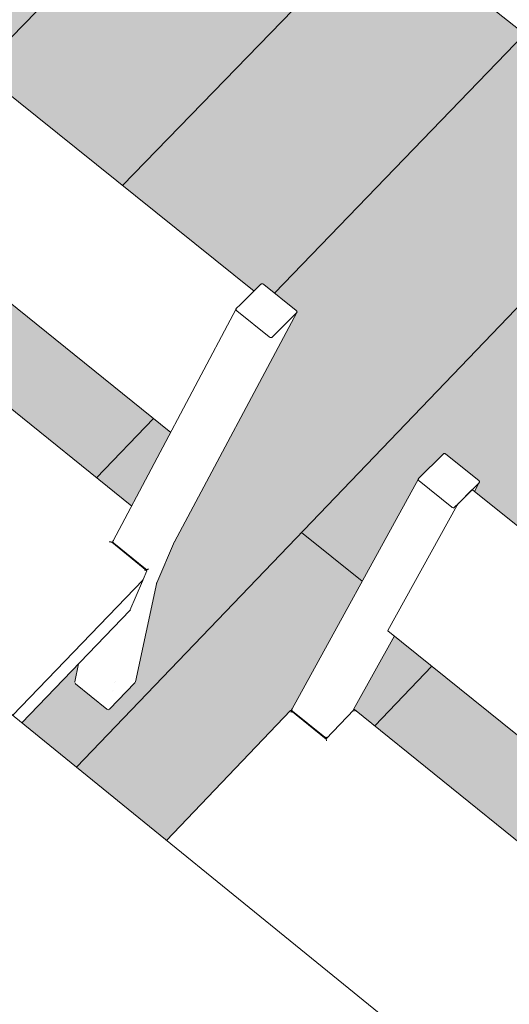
# Model space of a CAD drawing. Header units: centimetres. Extents: x 1151.07 to 1152.71, y 1902.53 to 1904.06.
# Tile 37 of 65: x 1152.1205 to 1152.1844, y 1903.2239 to 1903.3525. Entities that reach past the tile are written whole.
import ezdxf

# ---------------------------------------------------------------- set-up
doc = ezdxf.new("R2010")
doc.units = ezdxf.units.CM
for name, color, linetype, lineweight in [('Meble', 7, 'Continuous', 9), ('Stropy', 7, 'Continuous', 9), ('Wzór powierzchni', 7, 'Continuous', 9), ('Wzór powierzchni-1', 250, 'Continuous', 9), ('Wzór powierzchni-7', 9, 'Continuous', 9)]:
    doc.layers.add(name, color=color, linetype=linetype, lineweight=lineweight)
doc.layers.add('Wzór powierzchni-2', color=7, linetype='Continuous', lineweight=9, true_color=0xedebe7)

# ---------------------------------------------------------------- blocks, each defined once
blk = doc.blocks.new('FP_8-Aksono Kopia 1')
at = {"layer": 'Wzór powierzchni-2'}
h = blk.add_hatch(color=256, dxfattribs=at)
h.paths.add_polyline_path([(1152.18047, 1903.00093), (1152.20389, 1903.04115), (1152.17427, 1903.0658), (1152.16289, 1903.04503), (1152.15949, 1903.04141), (1152.1593, 1903.04144), (1152.15924, 1903.04147), (1152.15598, 1903.0442), (1152.14417, 1903.03142), (1152.17245, 1903.00766)])
h.paths.add_polyline_path([(1152.17072, 1903.06216), (1152.17085, 1903.06223), (1152.17065, 1903.06216), (1152.17068, 1903.06216)])
h.paths.add_polyline_path([(1152.09835, 1903.07461), (1152.12356, 1903.10144), (1152.12365, 1903.10136), (1152.12366, 1903.10167), (1152.12695, 1903.10518), (1152.10659, 1903.12213), (1152.09767, 1903.10299), (1152.09412, 1903.09928), (1152.09394, 1903.09931), (1152.09388, 1903.09935), (1152.08961, 1903.10297), (1152.07607, 1903.0886), (1152.09031, 1903.07664), (1152.09325, 1903.07988), (1152.09364, 1903.0799), (1152.09802, 1903.07623), (1152.09802, 1903.07573), (1152.09781, 1903.07505), (1152.09805, 1903.07485)])
h.paths.add_polyline_path([(1152.12814, 1903.09763), (1152.12807, 1903.09767), (1152.12813, 1903.09763)])
h.paths.add_polyline_path([(1152.10409, 1903.12088), (1152.10422, 1903.12095), (1152.10403, 1903.12088), (1152.10406, 1903.12088)])
h.paths.add_polyline_path([(1152.02687, 1903.13131), (1152.027, 1903.13153), (1152.02706, 1903.13146), (1152.02712, 1903.13158), (1152.02716, 1903.13162), (1152.02676, 1903.13155), (1152.02682, 1903.13156), (1152.02687, 1903.13132)])
h.paths.add_polyline_path([(1152.03252, 1903.13314), (1152.05764, 1903.15935), (1152.05766, 1903.15938), (1152.05775, 1903.15941), (1152.05782, 1903.15938), (1152.05783, 1903.15969), (1152.05944, 1903.16137), (1152.03979, 1903.17772), (1152.03187, 1903.1578), (1152.02841, 1903.15425), (1152.02822, 1903.15427), (1152.02817, 1903.15431), (1152.02397, 1903.15791), (1152.02399, 1903.15804), (1152.0252, 1903.16117), (1152.00933, 1903.14464), (1152.02211, 1903.13392), (1152.02231, 1903.13495), (1152.02234, 1903.13495), (1152.02241, 1903.13521), (1152.02243, 1903.13521), (1152.02247, 1903.13561), (1152.02607, 1903.13954), (1152.02646, 1903.13956), (1152.03076, 1903.13595), (1152.03076, 1903.13542), (1152.03062, 1903.13473), (1152.03079, 1903.13459)])
h.paths.add_polyline_path([(1152.26753, 1903.14128), (1152.28255, 1903.15759), (1152.27022, 1903.16757), (1152.26593, 1903.15705), (1152.26255, 1903.15344), (1152.26246, 1903.1534), (1152.26226, 1903.15347), (1152.25901, 1903.15611), (1152.25484, 1903.15159), (1152.25709, 1903.14977)])
h.paths.add_polyline_path([(1152.26285, 1903.15401), (1152.26286, 1903.15419), (1152.26285, 1903.15417)])
h.paths.add_polyline_path([(1152.26307, 1903.15477), (1152.26324, 1903.15498), (1152.26316, 1903.1549)])
h.paths.add_polyline_path([(1152.06224, 1903.15573), (1152.06217, 1903.15577), (1152.06223, 1903.15573)])
h.paths.add_polyline_path([(1152.26708, 1903.16459), (1152.26718, 1903.1647), (1152.26712, 1903.16475), (1152.26707, 1903.1646)])
h.paths.add_polyline_path([(1152.03713, 1903.17663), (1152.03726, 1903.1767), (1152.03707, 1903.17664), (1152.0371, 1903.17663)])
h.paths.add_polyline_path([(1151.95929, 1903.18805), (1151.95941, 1903.1882), (1151.95942, 1903.18809), (1151.95952, 1903.18831), (1151.95956, 1903.18836), (1151.95918, 1903.18831), (1151.95924, 1903.18828), (1151.95929, 1903.18806)])
h.paths.add_polyline_path([(1152.12791, 1903.26691), (1152.12796, 1903.26677), (1152.12795, 1903.26693)])
h.paths.add_polyline_path([(1151.96629, 1903.18868), (1151.96849, 1903.19094), (1151.9669, 1903.19232), (1151.9669, 1903.19247), (1151.98067, 1903.23363), (1151.98075, 1903.23357), (1151.98072, 1903.23387), (1151.98306, 1903.23626), (1151.96501, 1903.25125), (1151.95405, 1903.23973), (1151.95285, 1903.23853), (1151.95271, 1903.23847), (1151.9524, 1903.23864), (1151.94851, 1903.24188), (1151.94842, 1903.24205), (1151.94855, 1903.24228), (1151.94937, 1903.24315), (1151.95021, 1903.24404), (1151.96055, 1903.25519), (1151.96219, 1903.26019), (1151.96221, 1903.2602), (1151.96222, 1903.26103), (1151.96229, 1903.26312), (1151.96259, 1903.27178), (1151.96275, 1903.27683), (1151.96278, 1903.27786), (1151.96298, 1903.28283), (1151.96318, 1903.28923), (1151.96325, 1903.28985), (1151.96678, 1903.29343), (1151.96719, 1903.29343), (1151.96832, 1903.29268), (1151.99783, 1903.32254), (1151.99802, 1903.32499), (1152.00151, 1903.32853), (1152.00193, 1903.32853), (1152.00608, 1903.3255), (1152.00609, 1903.32494), (1152.00442, 1903.29497), (1152.00456, 1903.29503), (1152.02455, 1903.27861), (1152.05364, 1903.30826), (1152.05367, 1903.3083), (1152.05374, 1903.30833), (1152.05381, 1903.3083), (1152.05378, 1903.30857), (1152.05724, 1903.3121), (1152.05762, 1903.3121), (1152.0618, 1903.30871), (1152.06189, 1903.30836), (1152.06202, 1903.30841), (1152.07365, 1903.29896), (1152.09159, 1903.3173), (1152.09162, 1903.31735), (1152.09189, 1903.3179), (1152.09229, 1903.31871), (1152.09753, 1903.32919), (1152.09797, 1903.33011), (1152.09869, 1903.33154), (1152.09942, 1903.333), (1152.10699, 1903.34808), (1152.10705, 1903.34808), (1152.10706, 1903.34836), (1152.11024, 1903.35142), (1152.1106, 1903.35141), (1152.11481, 1903.34799), (1152.11481, 1903.34762), (1152.11429, 1903.34659), (1152.15109, 1903.31707), (1152.15196, 1903.31792), (1152.15232, 1903.31791), (1152.15657, 1903.3145), (1152.15657, 1903.31408), (1152.14066, 1903.28423), (1152.13831, 1903.27888), (1152.13552, 1903.26588), (1152.1321, 1903.26238), (1152.13198, 1903.26237), (1152.13184, 1903.26242), (1152.12772, 1903.26579), (1152.12765, 1903.2659), (1152.12812, 1903.26833), (1152.12075, 1903.26065), (1152.13965, 1903.24528), (1152.15614, 1903.26263), (1152.1566, 1903.2635), (1152.15821, 1903.26646), (1152.16572, 1903.28012), (1152.16655, 1903.28165), (1152.16681, 1903.28212), (1152.1725, 1903.29238), (1152.17258, 1903.29233), (1152.1726, 1903.29262), (1152.17575, 1903.29574), (1152.17611, 1903.29573), (1152.18039, 1903.2923), (1152.18044, 1903.29197), (1152.17983, 1903.29087), (1152.21732, 1903.26078), (1152.21818, 1903.26166), (1152.21855, 1903.26164), (1152.22287, 1903.25817), (1152.22292, 1903.25785), (1152.20573, 1903.22857), (1152.20312, 1903.22339), (1152.19937, 1903.21106), (1152.19596, 1903.2075), (1152.19589, 1903.20747), (1152.1957, 1903.20754), (1152.19144, 1903.21104), (1152.18723, 1903.20658), (1152.20675, 1903.1907), (1152.22307, 1903.20802), (1152.22312, 1903.20812), (1152.22368, 1903.20913), (1152.22517, 1903.2116), (1152.22873, 1903.21748), (1152.22894, 1903.21777), (1152.22984, 1903.21931), (1152.23004, 1903.2196), (1152.23094, 1903.22114), (1152.23115, 1903.22143), (1152.23221, 1903.22325), (1152.2324, 1903.22356), (1152.24085, 1903.23742), (1152.24094, 1903.23737), (1152.24095, 1903.23767), (1152.24407, 1903.24086), (1152.24444, 1903.24085), (1152.24879, 1903.23735), (1152.24885, 1903.23702), (1152.24819, 1903.23595), (1152.26669, 1903.22108), (1152.27153, 1903.22987), (1152.29993, 1903.26031), (1152.06728, 1903.44535), (1152.02634, 1903.40429), (1152.02566, 1903.40222), (1152.01921, 1903.39575), (1152.01849, 1903.39634), (1152.01849, 1903.39642), (1151.87766, 1903.25521), (1151.95473, 1903.19052), (1151.95479, 1903.19134), (1151.95489, 1903.19189), (1151.95492, 1903.19178), (1151.95495, 1903.19229), (1151.95855, 1903.19617), (1151.95893, 1903.19619), (1151.96315, 1903.19264), (1151.96315, 1903.19203), (1151.96308, 1903.19138), (1151.96559, 1903.18928)])
h.paths.add_polyline_path([(1152.25084, 1903.1923), (1152.25615, 1903.20194), (1152.23692, 1903.21746), (1152.23129, 1903.20811), (1152.23151, 1903.20794), (1152.2502, 1903.19282)])
h.paths.add_polyline_path([(1151.97753, 1903.20023), (1151.99146, 1903.21446), (1151.9915, 1903.21448), (1151.99157, 1903.21451), (1151.99164, 1903.21452), (1151.99161, 1903.21475), (1151.99326, 1903.21644), (1151.98527, 1903.22302), (1151.97948, 1903.20596)])
h.paths.add_polyline_path([(1152.22776, 1903.20439), (1152.22781, 1903.20442), (1152.22778, 1903.20442)])
h.paths.add_polyline_path([(1152.22771, 1903.20436), (1152.22781, 1903.20448), (1152.22772, 1903.20438)])
h.paths.add_polyline_path([(1152.19623, 1903.20811), (1152.19623, 1903.20831), (1152.19621, 1903.20828)])
h.paths.add_polyline_path([(1151.99598, 1903.21089), (1151.99602, 1903.21097), (1151.99592, 1903.2109), (1151.99598, 1903.21089)])
h.paths.add_polyline_path([(1152.22883, 1903.21758), (1152.22897, 1903.21789), (1152.22888, 1903.21766)])
h.paths.add_polyline_path([(1152.19955, 1903.21933), (1152.19964, 1903.21944), (1152.19958, 1903.21944), (1152.19955, 1903.21935)])
h.paths.add_polyline_path([(1152.22994, 1903.21941), (1152.23008, 1903.21972), (1152.22998, 1903.21949)])
h.paths.add_polyline_path([(1152.19961, 1903.21953), (1152.19966, 1903.21976), (1152.19961, 1903.21972), (1152.19961, 1903.21967)])
h.paths.add_polyline_path([(1152.23105, 1903.22124), (1152.23119, 1903.22156), (1152.23109, 1903.22133)])
h.paths.add_polyline_path([(1152.23327, 1903.22491), (1152.23337, 1903.22517), (1152.23337, 1903.22512)])
h.paths.add_polyline_path([(1152.20232, 1903.22498), (1152.20236, 1903.22502), (1152.20234, 1903.22501)])
h.paths.add_polyline_path([(1152.20227, 1903.22496), (1152.20235, 1903.22506), (1152.20228, 1903.22498)])
h.paths.add_polyline_path([(1152.2355, 1903.2286), (1152.23564, 1903.22892), (1152.23554, 1903.22869)])
h.paths.add_polyline_path([(1151.98514, 1903.22997), (1151.98518, 1903.23004), (1151.98507, 1903.22997), (1151.98514, 1903.22997)])
h.paths.add_polyline_path([(1152.23662, 1903.23045), (1152.23673, 1903.23072), (1152.23673, 1903.23067)])
h.paths.add_polyline_path([(1152.20028, 1903.23319), (1152.20531, 1903.24183), (1152.20552, 1903.24212), (1152.20573, 1903.24263), (1152.16937, 1903.27197), (1152.16412, 1903.26236), (1152.16421, 1903.26236), (1152.2002, 1903.23325)])
h.paths.add_polyline_path([(1152.24539, 1903.2333), (1152.24567, 1903.23377), (1152.24547, 1903.23371), (1152.24558, 1903.23371), (1152.24541, 1903.23335), (1152.24539, 1903.23332)])
h.paths.add_polyline_path([(1152.23886, 1903.23417), (1152.23901, 1903.23449), (1152.23891, 1903.23426)])
h.paths.add_polyline_path([(1152.20326, 1903.23824), (1152.20345, 1903.23864), (1152.2033, 1903.23832)])
h.paths.add_polyline_path([(1151.95327, 1903.23906), (1151.95388, 1903.23959), (1151.95346, 1903.23923), (1151.95335, 1903.23913)])
h.paths.add_polyline_path([(1152.20434, 1903.24008), (1152.20447, 1903.24039), (1152.20438, 1903.24016)])
h.paths.add_polyline_path([(1151.95492, 1903.24076), (1151.9554, 1903.2412), (1151.95615, 1903.24203), (1151.95608, 1903.24203), (1151.95579, 1903.24165), (1151.95507, 1903.2409)])
h.paths.add_polyline_path([(1152.20541, 1903.24193), (1152.20555, 1903.24224), (1152.20546, 1903.24202)])
h.paths.add_polyline_path([(1151.96405, 1903.25044), (1151.96455, 1903.2509), (1151.96417, 1903.25056)])
h.paths.add_polyline_path([(1152.21946, 1903.25415), (1152.21974, 1903.25462), (1152.21965, 1903.25456), (1152.21954, 1903.25429), (1152.21947, 1903.25416)])
h.paths.add_polyline_path([(1152.16061, 1903.25874), (1152.16072, 1903.2589), (1152.16063, 1903.25877)])
h.paths.add_polyline_path([(1152.16056, 1903.25872), (1152.16064, 1903.2588), (1152.16057, 1903.25874)])
h.paths.add_polyline_path([(1152.13257, 1903.26466), (1152.1327, 1903.26484), (1152.13263, 1903.26482), (1152.13258, 1903.26469)])
h.paths.add_polyline_path([(1152.13284, 1903.26543), (1152.13279, 1903.2655), (1152.13282, 1903.26544), (1152.13284, 1903.26543)])
h.paths.add_polyline_path([(1152.13284, 1903.26573), (1152.13296, 1903.26604), (1152.1329, 1903.26603), (1152.13288, 1903.26593)])
h.paths.add_polyline_path([(1151.9706, 1903.26888), (1151.99629, 1903.29488), (1151.99632, 1903.29491), (1151.9964, 1903.29493), (1151.99643, 1903.29493), (1151.99645, 1903.29577), (1151.99655, 1903.29764), (1151.99668, 1903.30129), (1151.97084, 1903.27504), (1151.9706, 1903.269)])
h.paths.add_polyline_path([(1152.13719, 1903.28069), (1152.13726, 1903.28076), (1152.1372, 1903.28071)])
h.paths.add_polyline_path([(1152.13724, 1903.28071), (1152.13728, 1903.28075), (1152.13726, 1903.28074)])
h.paths.add_polyline_path([(1152.17697, 1903.28831), (1152.17724, 1903.28879), (1152.17714, 1903.28873), (1152.17704, 1903.28844), (1152.17698, 1903.28832)])
h.paths.add_polyline_path([(1152.13509, 1903.28894), (1152.1373, 1903.29309), (1152.13801, 1903.29443), (1152.14015, 1903.2986), (1152.1046, 1903.32728), (1152.0997, 1903.3174), (1152.09983, 1903.31744), (1152.13509, 1903.28895)])
h.paths.add_polyline_path([(1152.00437, 1903.29498), (1152.0044, 1903.29507), (1152.00437, 1903.29503)])
h.paths.add_polyline_path([(1152.05819, 1903.30475), (1152.05823, 1903.30482), (1152.05813, 1903.30476), (1152.05819, 1903.30475)])
h.paths.add_polyline_path([(1152.15316, 1903.31054), (1152.15341, 1903.31102), (1152.15332, 1903.31097), (1152.15321, 1903.31066), (1152.15316, 1903.31055)])
h.paths.add_polyline_path([(1152.09618, 1903.31387), (1152.09625, 1903.31398), (1152.09618, 1903.31389)])
h.paths.add_polyline_path([(1152.09623, 1903.3139), (1152.09629, 1903.31398), (1152.09623, 1903.31391)])
h.paths.add_polyline_path([(1152.11139, 1903.34411), (1152.11163, 1903.3446), (1152.11154, 1903.34454), (1152.11149, 1903.34434), (1152.11139, 1903.34413)])
blk = doc.blocks.new('FP_34-Aksono Kopia 1')
at = {"layer": 'Wzór powierzchni-7'}
for p, q in [((1152.14885, 1903.38047), (1152.11516, 1903.34589)), ((1152.16757, 1903.36558), (1152.13389, 1903.33082)), ((1152.18638, 1903.35062), (1152.15375, 1903.31677)), ((1152.20527, 1903.3356), (1152.12787, 1903.25484)), ((1152.13796, 1903.30039), (1152.1305, 1903.29264)), ((1152.15727, 1903.28551), (1152.16517, 1903.27914)), ((1152.17426, 1903.26805), (1152.16681, 1903.26023))]:
    blk.add_line(p, q, dxfattribs=at)

msp = doc.modelspace()

# ---------------------------------------------------------------- linework, layer by layer
at = {"layer": 'Meble'}
for p, q in [((1152.11398, 1903.34684), (1152.15109, 1903.31704)), ((1152.14019, 1903.29858), (1152.10359, 1903.32809)), ((1152.14933, 1903.31534), (1152.15196, 1903.31792)), ((1152.15232, 1903.31791), (1152.15657, 1903.3145)), ((1152.09979, 1903.31748), (1152.13509, 1903.28895)), ((1152.15099, 1903.31697), (1152.14933, 1903.31534)), ((1152.15103, 1903.31701), (1152.15099, 1903.31697)), ((1152.14875, 1903.31477), (1152.14928, 1903.31529)), ((1152.14933, 1903.31534), (1152.14929, 1903.31529)), ((1152.13267, 1903.2844), (1152.14872, 1903.31473)), ((1152.15666, 1903.31422), (1152.14069, 1903.2843)), ((1152.15305, 1903.31104), (1152.1488, 1903.31445)), ((1152.15662, 1903.31418), (1152.15341, 1903.31102)), ((1152.17254, 1903.29257), (1152.17575, 1903.29574)), ((1152.17611, 1903.29573), (1152.18039, 1903.2923)), ((1152.15602, 1903.26246), (1152.17251, 1903.29253)), ((1152.17687, 1903.2888), (1152.1726, 1903.29224)), ((1152.18044, 1903.29197), (1152.17782, 1903.28937)), ((1152.18047, 1903.29201), (1152.17983, 1903.29087)), ((1152.17782, 1903.28937), (1152.17947, 1903.29101)), ((1152.17957, 1903.29108), (1152.21731, 1903.26076)), ((1152.16854, 1903.2727), (1152.17758, 1903.28907)), ((1152.17779, 1903.28934), (1152.17724, 1903.28879)), ((1152.13257, 1903.28417), (1152.13266, 1903.28439)), ((1152.1407, 1903.28432), (1152.13836, 1903.27894)), ((1152.13248, 1903.28422), (1152.13706, 1903.28051)), ((1152.13274, 1903.28411), (1152.13691, 1903.28074)), ((1152.13707, 1903.28047), (1152.13658, 1903.27934)), ((1152.13657, 1903.27932), (1152.11955, 1903.26161)), ((1152.13649, 1903.27912), (1152.13483, 1903.27532)), ((1152.13656, 1903.27931), (1152.13658, 1903.27934)), ((1152.13837, 1903.27898), (1152.13557, 1903.26598)), ((1152.13831, 1903.27888), (1152.13835, 1903.27892)), ((1152.13483, 1903.2753), (1152.12074, 1903.26064)), ((1152.13483, 1903.27532), (1152.13482, 1903.2753)), ((1152.10532, 1903.2732), (1152.26753, 1903.14128)), ((1152.16938, 1903.27198), (1152.16406, 1903.26236)), ((1152.20578, 1903.24259), (1152.16852, 1903.27265)), ((1152.12765, 1903.26597), (1152.12815, 1903.26836)), ((1152.12775, 1903.26574), (1152.12765, 1903.2659)), ((1152.13184, 1903.26242), (1152.12775, 1903.26574)), ((1152.1322, 1903.26242), (1152.13552, 1903.26588)), ((1152.13557, 1903.26605), (1152.13552, 1903.26588)), ((1152.15591, 1903.26223), (1152.15601, 1903.26245)), ((1152.16045, 1903.25851), (1152.16415, 1903.26239)), ((1152.16407, 1903.26237), (1152.16397, 1903.26215)), ((1152.16407, 1903.26237), (1152.16408, 1903.2624)), ((1152.16416, 1903.2624), (1152.16415, 1903.26239)), ((1152.16417, 1903.26239), (1152.20028, 1903.23319)), ((1152.13963, 1903.24527), (1152.15584, 1903.26224)), ((1152.15584, 1903.26223), (1152.15585, 1903.26225)), ((1152.15586, 1903.26224), (1152.16047, 1903.25851)), ((1152.15609, 1903.26217), (1152.16029, 1903.25877))]:
    msp.add_line(p, q, dxfattribs=at)
for points in [[(1152.15196, 1903.31792, 0), (1152.152, 1903.31795, 0), (1152.15205, 1903.31797, 0), (1152.1521, 1903.31798, 0), (1152.15216, 1903.31798, 0), (1152.15222, 1903.31797, 0), (1152.15228, 1903.31794, 0), (1152.15232, 1903.31791, 0)], [(1152.1488, 1903.31445, 0), (1152.14876, 1903.31449, 0), (1152.14873, 1903.31454, 0), (1152.14871, 1903.31459, 0), (1152.1487, 1903.31464, 0), (1152.1487, 1903.31469, 0), (1152.14872, 1903.31473, 0), (1152.14875, 1903.31477, 0)], [(1152.15657, 1903.3145, 0), (1152.15661, 1903.31446, 0), (1152.15665, 1903.31441, 0), (1152.15667, 1903.31436, 0), (1152.15668, 1903.31431, 0), (1152.15667, 1903.31426, 0), (1152.15665, 1903.31422, 0), (1152.15662, 1903.31418, 0)], [(1152.15341, 1903.31102, 0), (1152.15337, 1903.31099, 0), (1152.15333, 1903.31097, 0), (1152.15327, 1903.31096, 0), (1152.15321, 1903.31097, 0), (1152.15316, 1903.31098, 0), (1152.1531, 1903.311, 0), (1152.15305, 1903.31104, 0)], [(1152.17575, 1903.29574, 0), (1152.17579, 1903.29577, 0), (1152.17584, 1903.2958, 0), (1152.17589, 1903.2958, 0), (1152.17595, 1903.2958, 0), (1152.17601, 1903.29579, 0), (1152.17606, 1903.29577, 0), (1152.17611, 1903.29573, 0)], [(1152.1726, 1903.29224, 0), (1152.17255, 1903.29228, 0), (1152.17252, 1903.29233, 0), (1152.1725, 1903.29238, 0), (1152.17249, 1903.29243, 0), (1152.1725, 1903.29248, 0), (1152.17251, 1903.29253, 0), (1152.17254, 1903.29257, 0)], [(1152.18039, 1903.2923, 0), (1152.18043, 1903.29226, 0), (1152.18046, 1903.29221, 0), (1152.18048, 1903.29216, 0), (1152.18049, 1903.29211, 0), (1152.18049, 1903.29206, 0), (1152.18047, 1903.29201, 0), (1152.18044, 1903.29197, 0)], [(1152.17947, 1903.29101, 0), (1152.17951, 1903.29105, 0), (1152.17954, 1903.29107, 0), (1152.17956, 1903.29108, 0), (1152.17957, 1903.29108, 0)], [(1152.17724, 1903.28879, 0), (1152.1772, 1903.28876, 0), (1152.17715, 1903.28874, 0), (1152.17709, 1903.28873, 0), (1152.17704, 1903.28873, 0), (1152.17698, 1903.28875, 0), (1152.17692, 1903.28877, 0), (1152.17687, 1903.2888, 0)], [(1152.17758, 1903.28907, 0), (1152.17761, 1903.28911, 0), (1152.17764, 1903.28916, 0), (1152.17768, 1903.28922, 0), (1152.17773, 1903.28927, 0), (1152.17777, 1903.28932, 0), (1152.17782, 1903.28937, 0)], [(1152.13217, 1903.28427, 0), (1152.13227, 1903.28427, 0), (1152.13235, 1903.28426, 0), (1152.13242, 1903.28425, 0), (1152.13247, 1903.28422, 0), (1152.13248, 1903.28422, 0)], [(1152.1327, 1903.28445, 0), (1152.13267, 1903.28441, 0), (1152.13265, 1903.28436, 0), (1152.13265, 1903.28431, 0), (1152.13265, 1903.28425, 0), (1152.13267, 1903.2842, 0), (1152.1327, 1903.28416, 0), (1152.13274, 1903.28411, 0)], [(1152.14066, 1903.28426, 0), (1152.14069, 1903.2843, 0), (1152.14071, 1903.28435, 0)], [(1152.13675, 1903.28057, 0), (1152.13684, 1903.28057, 0), (1152.13693, 1903.28056, 0), (1152.137, 1903.28054, 0), (1152.13704, 1903.28052, 0), (1152.13707, 1903.28049, 0), (1152.13707, 1903.28047, 0)], [(1152.13691, 1903.28074, 0), (1152.13696, 1903.28071, 0), (1152.13702, 1903.28068, 0), (1152.13708, 1903.28067, 0), (1152.13714, 1903.28067, 0), (1152.13719, 1903.28069, 0), (1152.13724, 1903.28071, 0), (1152.13728, 1903.28075, 0)], [(1152.13648, 1903.2792, 0), (1152.13649, 1903.27916, 0), (1152.13649, 1903.27912, 0)], [(1152.13486, 1903.27532, 0), (1152.13491, 1903.27535, 0), (1152.13495, 1903.27538, 0)], [(1152.16852, 1903.27265, 0), (1152.16852, 1903.27266, 0), (1152.16852, 1903.27267, 0), (1152.16854, 1903.2727, 0)], [(1152.1322, 1903.26242, 0), (1152.13203, 1903.26235, 0), (1152.13184, 1903.26242, 0)], [(1152.15605, 1903.26251, 0), (1152.15602, 1903.26247, 0), (1152.156, 1903.26242, 0), (1152.15599, 1903.26236, 0), (1152.156, 1903.26231, 0), (1152.15602, 1903.26226, 0), (1152.15605, 1903.26221, 0), (1152.15609, 1903.26217, 0)], [(1152.16423, 1903.26215, 0), (1152.16422, 1903.26223, 0), (1152.16421, 1903.2623, 0), (1152.16419, 1903.26236, 0), (1152.16417, 1903.26239, 0), (1152.16417, 1903.26239, 0)], [(1152.15586, 1903.26224, 0), (1152.15586, 1903.26224, 0), (1152.15588, 1903.26221, 0), (1152.1559, 1903.26215, 0), (1152.15591, 1903.26208, 0), (1152.15592, 1903.262, 0)], [(1152.16403, 1903.26231, 0), (1152.16406, 1903.26236, 0), (1152.16406, 1903.26236, 0)], [(1152.16029, 1903.25877, 0), (1152.16034, 1903.25874, 0), (1152.16039, 1903.25872, 0), (1152.16045, 1903.25871, 0), (1152.16051, 1903.25871, 0), (1152.16056, 1903.25872, 0), (1152.16061, 1903.25874, 0), (1152.16066, 1903.25878, 0)], [(1152.16047, 1903.25851, 0), (1152.16047, 1903.25851, 0), (1152.16049, 1903.25848, 0), (1152.1605, 1903.25842, 0), (1152.16052, 1903.25835, 0), (1152.16053, 1903.25827, 0)]]:
    msp.add_polyline3d(points, dxfattribs=at)
at = {"layer": 'Stropy'}
msp.add_line((1152.29896, 1903.26108), (1152.06728, 1903.44535), dxfattribs=at)

# ---------------------------------------------------------------- block references
at = {"layer": 'Wzór powierzchni'}
msp.add_blockref('FP_34-Aksono Kopia 1', (0, 0), dxfattribs=at)
at = {"layer": 'Wzór powierzchni-1'}
msp.add_blockref('FP_8-Aksono Kopia 1', (0, 0), dxfattribs=at)

doc.saveas('drawing.dxf')
